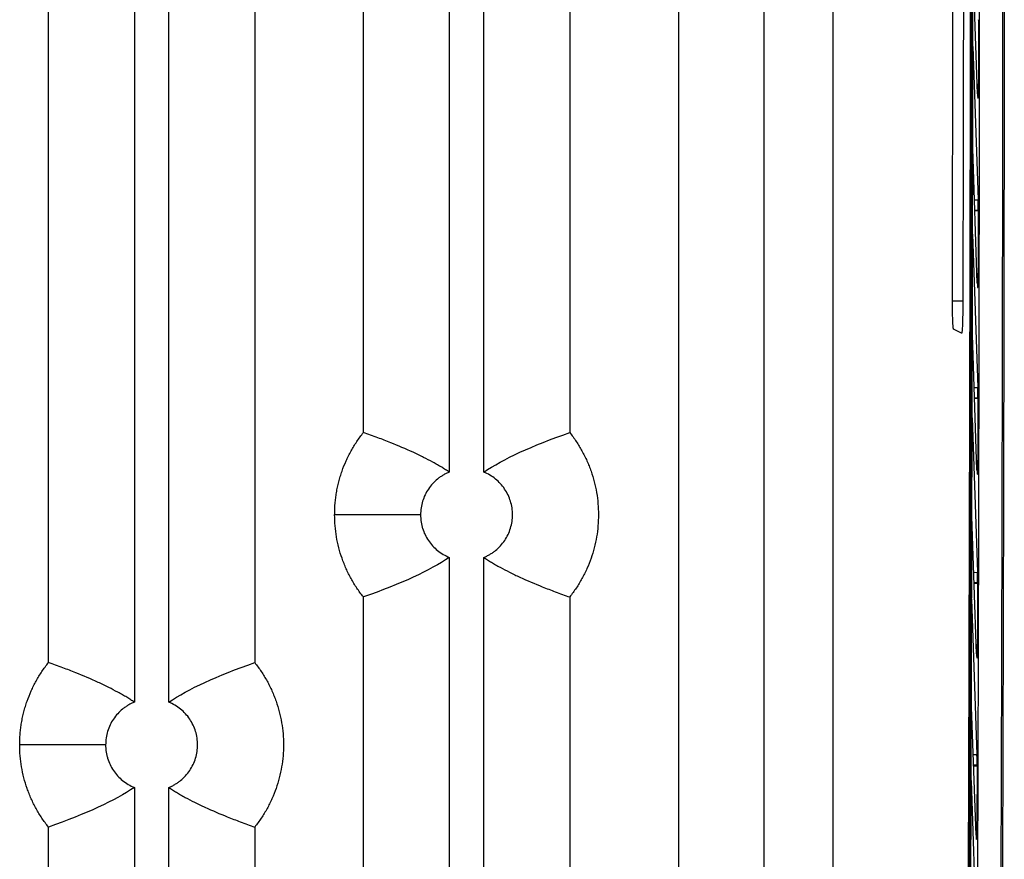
# Model space of a CAD drawing. Header units: millimetres. Extents: x 156812 to 157936, y 112087 to 113571.
# Tile 8 of 204: x 156943 to 156986, y 112786 to 112822. Entities that reach past the tile are written whole.
import ezdxf

# ---------------------------------------------------------------- set-up
doc = ezdxf.new("R2010")
doc.units = ezdxf.units.MM

msp = doc.modelspace()

# ---------------------------------------------------------------- linework, layer by layer
at = {"color": 7, "linetype": 'Continuous', "lineweight": 25}
for p, q in [((156978.428, 112667.911), (156978.427, 113032.064)), ((156971.69, 112988.034), (156971.69, 112685.261)), ((156975.427, 112681.525), (156975.427, 112986.569)), ((156961.727, 112864.21), (156961.727, 112802.744)), ((156963.227, 112802.744), (156963.227, 112864.21)), ((156957.99, 112804.464), (156957.99, 112862.489)), ((156966.963, 112862.489), (156966.963, 112804.464)), ((156948.027, 112854.21), (156948.027, 112792.744)), ((156949.527, 112792.744), (156949.527, 112854.21)), ((156944.29, 112794.464), (156944.29, 112852.489)), ((156953.263, 112845.308), (156953.263, 112794.464)), ((156984.705, 112819.193), (156984.506, 112824.964)), ((156984.5, 112821.245), (156984.73, 112814.578)), ((156984.694, 112810.957), (156984.493, 112816.811)), ((156984.57, 112814.577), (156984.73, 112814.578)), ((156984.585, 112814.133), (156984.736, 112814.133)), ((156984.736, 112814.109), (156984.586, 112814.109)), ((156984.487, 112813.092), (156984.716, 112806.424)), ((156984.68, 112811.374), (156984.732, 112811.374)), ((156983.611, 112810.191), (156984.064, 112810.191)), ((156984.011, 112808.786), (156983.661, 112808.961)), ((156984.679, 112802.843), (156984.478, 112808.706)), ((156984.556, 112806.423), (156984.716, 112806.424)), ((156984.572, 112805.979), (156984.723, 112805.979)), ((156984.723, 112805.945), (156984.573, 112805.945)), ((156984.468, 112805.108), (156984.699, 112798.388)), ((156984.665, 112803.25), (156984.717, 112803.25)), ((156960.477, 112800.89), (156956.74, 112800.89)), ((156984.661, 112794.846), (156984.455, 112800.821)), ((156961.727, 112799.036), (156961.727, 112730.744)), ((156963.227, 112730.744), (156963.227, 112799.036)), ((156984.539, 112798.387), (156984.699, 112798.388)), ((156984.554, 112797.943), (156984.705, 112797.943)), ((156984.705, 112797.899), (156984.556, 112797.899)), ((156957.99, 112732.464), (156957.99, 112797.315)), ((156966.963, 112797.315), (156966.963, 112732.464)), ((156984.445, 112797.223), (156984.678, 112790.466)), ((156984.647, 112795.243), (156984.698, 112795.243)), ((156984.638, 112786.961), (156984.433, 112792.936)), ((156946.777, 112790.89), (156943.04, 112790.89)), ((156984.518, 112790.465), (156984.678, 112790.466)), ((156984.533, 112790.021), (156984.684, 112790.021)), ((156984.684, 112789.968), (156984.535, 112789.968)), ((156984.422, 112789.338), (156984.652, 112782.654)), ((156948.027, 112789.036), (156948.027, 112710.744)), ((156949.527, 112710.744), (156949.527, 112789.036)), ((156944.29, 112712.464), (156944.29, 112787.315)), ((156953.263, 112787.315), (156953.263, 112737.67)), ((156984.625, 112787.349), (156984.676, 112787.349))]:
    msp.add_line(p, q, dxfattribs=at)
for points, knots in [([(156984.467, 112863.811), (156984.467, 112862.857), (156984.467, 112860.951), (156984.467, 112858.091), (156984.467, 112855.232), (156984.466, 112852.373), (156984.465, 112849.514), (156984.463, 112846.656), (156984.461, 112843.798), (156984.459, 112840.941), (156984.457, 112838.083), (156984.454, 112835.226), (156984.45, 112832.37), (156984.447, 112829.513), (156984.443, 112826.657), (156984.438, 112823.802), (156984.434, 112820.946), (156984.429, 112818.091), (156984.423, 112815.237), (156984.417, 112812.382), (156984.411, 112809.528), (156984.405, 112806.675), (156984.396, 112802.882), (156984.384, 112798.152), (156984.368, 112792.487), (156984.35, 112786.826), (156984.331, 112781.169), (156984.311, 112775.517), (156984.289, 112769.869), (156984.266, 112764.226), (156984.242, 112758.587), (156984.216, 112752.953), (156984.189, 112747.322), (156984.17, 112743.573), (156984.16, 112741.698)], [0, 0, 0, 0, 0.023337, 0.046672, 0.070004, 0.093334, 0.116662, 0.139988, 0.163313, 0.186637, 0.20996, 0.233283, 0.256605, 0.279928, 0.303251, 0.326576, 0.349901, 0.373227, 0.396555, 0.419886, 0.443218, 0.466553, 0.489891, 0.536281, 0.582661, 0.629033, 0.6754, 0.721763, 0.768124, 0.814488, 0.860854, 0.907227, 0.953608, 1, 1, 1, 1]), ([(156983.6, 112666.254), (156983.608, 112667.189), (156983.625, 112669.058), (156983.649, 112671.866), (156983.672, 112674.676), (156983.695, 112677.488), (156983.718, 112680.302), (156983.741, 112683.119), (156983.763, 112685.937), (156983.785, 112688.758), (156983.806, 112691.581), (156983.827, 112694.407), (156983.848, 112697.234), (156983.868, 112700.064), (156983.888, 112702.896), (156983.908, 112705.731), (156983.927, 112708.567), (156983.946, 112711.406), (156983.985, 112717.314), (156984.041, 112726.303), (156984.109, 112738.396), (156984.171, 112750.517), (156984.226, 112762.655), (156984.275, 112774.805), (156984.317, 112786.964), (156984.353, 112799.14), (156984.377, 112809.068), (156984.392, 112816.737), (156984.402, 112822.144), (156984.41, 112827.551), (156984.417, 112832.959), (156984.423, 112838.368), (156984.428, 112843.779), (156984.431, 112849.19), (156984.433, 112854.602), (156984.433, 112858.211), (156984.433, 112860.015)], [0, 0, 0, 0, 0.014769, 0.029536, 0.044302, 0.059067, 0.073831, 0.088595, 0.103357, 0.11812, 0.132883, 0.147645, 0.162408, 0.177172, 0.191936, 0.206701, 0.221467, 0.236234, 0.251003, 0.313602, 0.376187, 0.438771, 0.50137, 0.563812, 0.626239, 0.688664, 0.751104, 0.778767, 0.806425, 0.834079, 0.861731, 0.889382, 0.917033, 0.944685, 0.972341, 1, 1, 1, 1]), ([(156984.114, 112845.678), (156984.114, 112844.767), (156984.113, 112842.946), (156984.11, 112840.214), (156984.108, 112837.483), (156984.105, 112834.752), (156984.102, 112832.022), (156984.098, 112829.291), (156984.094, 112826.562), (156984.09, 112823.832), (156984.085, 112821.103), (156984.081, 112818.375), (156984.075, 112815.646), (156984.07, 112812.919), (156984.066, 112811.1), (156984.064, 112810.191)], [0, 0, 0, 0, 0.076933, 0.153861, 0.230785, 0.307706, 0.384624, 0.461541, 0.538458, 0.615375, 0.692294, 0.769214, 0.846138, 0.923067, 1, 1, 1, 1]), ([(156983.61, 112810.556), (156983.612, 112811.453), (156983.616, 112813.246), (156983.621, 112815.937), (156983.626, 112818.628), (156983.631, 112821.319), (156983.636, 112824.011), (156983.64, 112826.703), (156983.644, 112829.395), (156983.647, 112832.088), (156983.651, 112834.782), (156983.654, 112837.475), (156983.656, 112840.169), (156983.658, 112842.864), (156983.66, 112844.66), (156983.66, 112845.558)], [0, 0, 0, 0, 0.076933, 0.153862, 0.230786, 0.307706, 0.384625, 0.461542, 0.538459, 0.615376, 0.692294, 0.769215, 0.846139, 0.923067, 1, 1, 1, 1]), ([(156985.867, 112841.874), (156985.867, 112841.12), (156985.868, 112839.615), (156985.868, 112837.361), (156985.868, 112835.112), (156985.868, 112832.87), (156985.868, 112830.634), (156985.867, 112828.404), (156985.866, 112826.181), (156985.864, 112823.963), (156985.862, 112821.752), (156985.86, 112819.548), (156985.858, 112817.35), (156985.855, 112815.158), (156985.852, 112812.973), (156985.849, 112810.794), (156985.845, 112808.622), (156985.842, 112806.457), (156985.837, 112804.298), (156985.833, 112802.145), (156985.828, 112800), (156985.823, 112797.861), (156985.818, 112795.729), (156985.812, 112793.604), (156985.806, 112791.485), (156985.8, 112789.373), (156985.794, 112787.269), (156985.787, 112785.171), (156985.78, 112783.08), (156985.773, 112780.995), (156985.766, 112778.918), (156985.758, 112776.848), (156985.75, 112774.785), (156985.742, 112772.729), (156985.734, 112770.68), (156985.725, 112768.638), (156985.716, 112766.603), (156985.707, 112764.575), (156985.697, 112762.555), (156985.688, 112760.541), (156985.678, 112758.535), (156985.671, 112757.201), (156985.668, 112756.534)], [0, 0, 0, 0, 0.026403, 0.052735, 0.078994, 0.105182, 0.131298, 0.157342, 0.183314, 0.209215, 0.235043, 0.2608, 0.286484, 0.312097, 0.337637, 0.363106, 0.388503, 0.413828, 0.43908, 0.464261, 0.48937, 0.514407, 0.539371, 0.564264, 0.589085, 0.613833, 0.638509, 0.663114, 0.687646, 0.712106, 0.736494, 0.76081, 0.785054, 0.809225, 0.833325, 0.857352, 0.881307, 0.90519, 0.929001, 0.952739, 0.976406, 1, 1, 1, 1]), ([(156984.598, 112756.826), (156984.602, 112757.601), (156984.609, 112759.151), (156984.621, 112761.477), (156984.632, 112763.804), (156984.643, 112766.133), (156984.653, 112768.462), (156984.663, 112770.793), (156984.673, 112773.124), (156984.682, 112775.457), (156984.691, 112777.791), (156984.7, 112780.126), (156984.708, 112782.462), (156984.716, 112784.799), (156984.723, 112787.137), (156984.73, 112789.477), (156984.737, 112791.817), (156984.743, 112794.159), (156984.75, 112796.502), (156984.757, 112799.564), (156984.765, 112803.347), (156984.774, 112807.85), (156984.781, 112812.355), (156984.787, 112816.861), (156984.792, 112821.367), (156984.795, 112825.876), (156984.797, 112830.385), (156984.798, 112834.895), (156984.797, 112837.902), (156984.797, 112839.406)], [0, 0, 0, 0, 0.028354, 0.056704, 0.08505, 0.113393, 0.141734, 0.170072, 0.198408, 0.226744, 0.255079, 0.283414, 0.31175, 0.340087, 0.368426, 0.396766, 0.42511, 0.453457, 0.481808, 0.510163, 0.564607, 0.619036, 0.673457, 0.727872, 0.782285, 0.836701, 0.891123, 0.945554, 1, 1, 1, 1]), ([(156985.798, 112839.406), (156985.799, 112838.61), (156985.799, 112837.018), (156985.799, 112834.63), (156985.799, 112832.242), (156985.798, 112829.854), (156985.797, 112827.467), (156985.796, 112825.08), (156985.794, 112822.693), (156985.792, 112820.307), (156985.79, 112817.921), (156985.787, 112815.535), (156985.784, 112813.15), (156985.78, 112810.765), (156985.776, 112808.38), (156985.772, 112805.996), (156985.767, 112803.611), (156985.762, 112801.228), (156985.755, 112798.232), (156985.746, 112794.626), (156985.734, 112790.412), (156985.721, 112786.201), (156985.707, 112781.993), (156985.692, 112777.789), (156985.676, 112773.589), (156985.658, 112769.392), (156985.64, 112765.199), (156985.62, 112761.009), (156985.606, 112758.219), (156985.599, 112756.824)], [0, 0, 0, 0, 0.028825, 0.057645, 0.086462, 0.115276, 0.144087, 0.172897, 0.201705, 0.230512, 0.259319, 0.288127, 0.316935, 0.345745, 0.374557, 0.403372, 0.43219, 0.461011, 0.489838, 0.540872, 0.591893, 0.642906, 0.693912, 0.744915, 0.795919, 0.846926, 0.89794, 0.948963, 1, 1, 1, 1]), ([(156984.72, 112819.005), (156984.721, 112819.005), (156984.723, 112819.007), (156984.725, 112819.02), (156984.728, 112819.039), (156984.73, 112819.062), (156984.731, 112819.089), (156984.733, 112819.118), (156984.734, 112819.148), (156984.736, 112819.178), (156984.738, 112819.235), (156984.74, 112819.331), (156984.742, 112819.472), (156984.742, 112819.571), (156984.742, 112819.62)], [0, 0, 0, 0, 0.0772511, 0.1500698, 0.2184546, 0.2824045, 0.3419182, 0.3969948, 0.4476334, 0.4938332, 0.5355936, 0.6957769, 0.850578, 1, 1, 1, 1]), ([(156984.705, 112819.193), (156984.705, 112819.176), (156984.707, 112819.139), (156984.709, 112819.089), (156984.712, 112819.045), (156984.716, 112819.012), (156984.719, 112819.007), (156984.72, 112819.005)], [0, 0, 0, 0, 0.14903, 0.32356, 0.523576, 0.749062, 1, 1, 1, 1]), ([(156984.71, 112810.768), (156984.711, 112810.769), (156984.713, 112810.771), (156984.715, 112810.787), (156984.718, 112810.809), (156984.72, 112810.837), (156984.722, 112810.868), (156984.723, 112810.901), (156984.725, 112810.934), (156984.727, 112810.993), (156984.729, 112811.089), (156984.731, 112811.228), (156984.732, 112811.326), (156984.732, 112811.374)], [0, 0, 0, 0, 0.086701, 0.167766, 0.243194, 0.312982, 0.377129, 0.435633, 0.488493, 0.535707, 0.695985, 0.850748, 1, 1, 1, 1]), ([(156983.61, 112810.461), (156983.61, 112810.476), (156983.61, 112810.508), (156983.61, 112810.54), (156983.61, 112810.556)], [0, 0, 0, 0, 0.491043, 1, 1, 1, 1]), ([(156984.694, 112810.957), (156984.695, 112810.94), (156984.696, 112810.903), (156984.699, 112810.853), (156984.702, 112810.809), (156984.706, 112810.775), (156984.708, 112810.771), (156984.71, 112810.768)], [0, 0, 0, 0, 0.149024, 0.32355, 0.523566, 0.749055, 1, 1, 1, 1]), ([(156983.661, 112808.961), (156983.66, 112808.963), (156983.656, 112808.966), (156983.652, 112808.985), (156983.647, 112809.014), (156983.643, 112809.054), (156983.639, 112809.104), (156983.635, 112809.165), (156983.631, 112809.237), (156983.628, 112809.32), (156983.625, 112809.413), (156983.62, 112809.547), (156983.616, 112809.726), (156983.612, 112809.959), (156983.61, 112810.205), (156983.61, 112810.375), (156983.61, 112810.461)], [0, 0, 0, 0, 0.058987, 0.116193, 0.172023, 0.226913, 0.281321, 0.335717, 0.390572, 0.446345, 0.503472, 0.562361, 0.674431, 0.782493, 0.889883, 1, 1, 1, 1]), ([(156984.064, 112810.191), (156984.064, 112810.153), (156984.064, 112810.075), (156984.063, 112809.961), (156984.062, 112809.849), (156984.061, 112809.74), (156984.058, 112809.575), (156984.054, 112809.366), (156984.047, 112809.162), (156984.04, 112809.01), (156984.033, 112808.907), (156984.026, 112808.836), (156984.019, 112808.794), (156984.014, 112808.789), (156984.012, 112808.786)], [0, 0, 0, 0, 0.051584, 0.102731, 0.153752, 0.204959, 0.256659, 0.391962, 0.527554, 0.628468, 0.729636, 0.820088, 0.909644, 1, 1, 1, 1]), ([(156984.723, 112805.979), (156984.723, 112806.005), (156984.723, 112806.058), (156984.722, 112806.137), (156984.721, 112806.214), (156984.72, 112806.289), (156984.718, 112806.361), (156984.717, 112806.403), (156984.716, 112806.424)], [0, 0, 0, 0, 0.158862, 0.320843, 0.485946, 0.654172, 0.825523, 1, 1, 1, 1]), ([(156956.74, 112800.89), (156956.741, 112800.97), (156956.743, 112801.132), (156956.758, 112801.373), (156956.783, 112801.612), (156956.819, 112801.85), (156956.864, 112802.086), (156956.919, 112802.32), (156956.985, 112802.553), (156957.085, 112802.86), (156957.233, 112803.235), (156957.449, 112803.666), (156957.698, 112804.079), (156957.892, 112804.336), (156957.99, 112804.464)], [0, 0, 0, 0, 0.062865, 0.125406, 0.187733, 0.249956, 0.312188, 0.374541, 0.437126, 0.500053, 0.625434, 0.749956, 0.874514, 1, 1, 1, 1]), ([(156961.727, 112802.744), (156961.674, 112802.779), (156961.563, 112802.852), (156961.392, 112802.958), (156961.207, 112803.067), (156960.946, 112803.213), (156960.593, 112803.397), (156959.983, 112803.689), (156959.318, 112803.97), (156958.597, 112804.248), (156958.199, 112804.39), (156957.99, 112804.464)], [0, 0, 0, 0, 0.042538, 0.088481, 0.137831, 0.190588, 0.298524, 0.420782, 0.680606, 0.832022, 1, 1, 1, 1]), ([(156966.963, 112804.464), (156967.013, 112804.4), (156967.112, 112804.273), (156967.25, 112804.075), (156967.379, 112803.872), (156967.5, 112803.664), (156967.612, 112803.451), (156967.714, 112803.234), (156967.808, 112803.011), (156967.977, 112802.559), (156968.16, 112801.855), (156968.24, 112800.89), (156968.16, 112799.925), (156967.957, 112799.143), (156967.72, 112798.545), (156967.504, 112798.113), (156967.255, 112797.7), (156967.061, 112797.444), (156966.963, 112797.315)], [0, 0, 0, 0, 0.031448, 0.062734, 0.093913, 0.12504, 0.156172, 0.187364, 0.218672, 0.250151, 0.375018, 0.500026, 0.624894, 0.749902, 0.812624, 0.874916, 0.937226, 1, 1, 1, 1]), ([(156984.695, 112802.654), (156984.696, 112802.655), (156984.698, 112802.657), (156984.701, 112802.672), (156984.703, 112802.695), (156984.705, 112802.726), (156984.707, 112802.762), (156984.709, 112802.804), (156984.711, 112802.85), (156984.712, 112802.898), (156984.713, 112802.948), (156984.714, 112803), (156984.715, 112803.052), (156984.716, 112803.103), (156984.717, 112803.153), (156984.717, 112803.202), (156984.717, 112803.234), (156984.717, 112803.25)], [0, 0, 0, 0, 0.084038, 0.165596, 0.244673, 0.32127, 0.395385, 0.467018, 0.536169, 0.602838, 0.667024, 0.728727, 0.787948, 0.844685, 0.898939, 0.950711, 1, 1, 1, 1]), ([(156961.727, 112802.744), (156961.681, 112802.724), (156961.59, 112802.685), (156961.46, 112802.614), (156961.335, 112802.534), (156961.177, 112802.415), (156960.996, 112802.246), (156960.812, 112802.012), (156960.664, 112801.754), (156960.558, 112801.477), (156960.489, 112801.186), (156960.481, 112800.989), (156960.477, 112800.89)], [0, 0, 0, 0, 0.062618, 0.124948, 0.187335, 0.250126, 0.374874, 0.500083, 0.624831, 0.75004, 0.874905, 1, 1, 1, 1]), ([(156963.227, 112799.036), (156963.272, 112799.055), (156963.363, 112799.094), (156963.493, 112799.165), (156963.618, 112799.245), (156963.776, 112799.364), (156963.957, 112799.534), (156964.141, 112799.767), (156964.289, 112800.025), (156964.432, 112800.394), (156964.506, 112800.89), (156964.432, 112801.384), (156964.289, 112801.753), (156964.141, 112802.011), (156963.957, 112802.246), (156963.74, 112802.448), (156963.497, 112802.621), (156963.317, 112802.703), (156963.227, 112802.744)], [0, 0, 0, 0, 0.0313332, 0.0625226, 0.0937409, 0.1251608, 0.1875831, 0.2502369, 0.3126593, 0.375313, 0.5000417, 0.6247703, 0.6871927, 0.7498464, 0.8122688, 0.8749226, 0.9374036, 1, 1, 1, 1]), ([(156984.679, 112802.843), (156984.68, 112802.826), (156984.682, 112802.788), (156984.684, 112802.739), (156984.687, 112802.695), (156984.691, 112802.661), (156984.694, 112802.657), (156984.695, 112802.654)], [0, 0, 0, 0, 0.149034, 0.323566, 0.523581, 0.749066, 1, 1, 1, 1]), ([(156957.99, 112797.315), (156957.94, 112797.379), (156957.841, 112797.506), (156957.703, 112797.704), (156957.574, 112797.907), (156957.453, 112798.115), (156957.341, 112798.328), (156957.239, 112798.546), (156957.145, 112798.768), (156957.032, 112799.071), (156956.914, 112799.456), (156956.814, 112799.928), (156956.751, 112800.406), (156956.744, 112800.728), (156956.74, 112800.89)], [0, 0, 0, 0, 0.062865, 0.125406, 0.187733, 0.249956, 0.312188, 0.374541, 0.437126, 0.500053, 0.625434, 0.749956, 0.874514, 1, 1, 1, 1]), ([(156960.477, 112800.89), (156960.478, 112800.84), (156960.48, 112800.741), (156960.497, 112800.594), (156960.524, 112800.448), (156960.575, 112800.257), (156960.664, 112800.026), (156960.812, 112799.768), (156960.996, 112799.534), (156961.213, 112799.331), (156961.456, 112799.158), (156961.636, 112799.077), (156961.727, 112799.036)], [0, 0, 0, 0, 0.062618, 0.124948, 0.187335, 0.250126, 0.374874, 0.500083, 0.624831, 0.75004, 0.874905, 1, 1, 1, 1]), ([(156963.227, 112799.036), (156963.279, 112799), (156963.39, 112798.927), (156963.561, 112798.821), (156963.746, 112798.713), (156964.007, 112798.566), (156964.36, 112798.382), (156964.97, 112798.091), (156965.635, 112797.81), (156966.356, 112797.531), (156966.754, 112797.389), (156966.963, 112797.315)], [0, 0, 0, 0, 0.042538, 0.088481, 0.137831, 0.190588, 0.298524, 0.420782, 0.680606, 0.832022, 1, 1, 1, 1]), ([(156984.705, 112797.943), (156984.705, 112797.969), (156984.705, 112798.022), (156984.705, 112798.101), (156984.704, 112798.178), (156984.702, 112798.253), (156984.701, 112798.325), (156984.7, 112798.367), (156984.699, 112798.388)], [0, 0, 0, 0, 0.15882, 0.320776, 0.48587, 0.654105, 0.825481, 1, 1, 1, 1]), ([(156984.676, 112794.657), (156984.677, 112794.658), (156984.679, 112794.66), (156984.682, 112794.675), (156984.684, 112794.697), (156984.686, 112794.727), (156984.688, 112794.762), (156984.69, 112794.803), (156984.692, 112794.848), (156984.693, 112794.895), (156984.695, 112794.945), (156984.696, 112794.995), (156984.697, 112795.046), (156984.697, 112795.097), (156984.698, 112795.147), (156984.698, 112795.195), (156984.698, 112795.227), (156984.698, 112795.243)], [0, 0, 0, 0, 0.083607, 0.164795, 0.243564, 0.319913, 0.393843, 0.465353, 0.534442, 0.601111, 0.665359, 0.727185, 0.78659, 0.843574, 0.898137, 0.950279, 1, 1, 1, 1]), ([(156984.661, 112794.846), (156984.661, 112794.828), (156984.663, 112794.791), (156984.665, 112794.742), (156984.669, 112794.697), (156984.672, 112794.664), (156984.675, 112794.66), (156984.676, 112794.657)], [0, 0, 0, 0, 0.149753, 0.324644, 0.524659, 0.749784, 1, 1, 1, 1]), ([(156943.04, 112790.89), (156943.041, 112790.97), (156943.043, 112791.132), (156943.058, 112791.373), (156943.083, 112791.612), (156943.119, 112791.85), (156943.164, 112792.086), (156943.219, 112792.32), (156943.285, 112792.553), (156943.385, 112792.86), (156943.533, 112793.235), (156943.749, 112793.666), (156943.998, 112794.079), (156944.192, 112794.336), (156944.29, 112794.464)], [0, 0, 0, 0, 0.062865, 0.125406, 0.187733, 0.249956, 0.312188, 0.374541, 0.437126, 0.500053, 0.625434, 0.749956, 0.874514, 1, 1, 1, 1]), ([(156948.027, 112792.744), (156947.974, 112792.779), (156947.863, 112792.852), (156947.692, 112792.958), (156947.507, 112793.067), (156947.246, 112793.213), (156946.893, 112793.397), (156946.283, 112793.689), (156945.618, 112793.97), (156944.897, 112794.248), (156944.499, 112794.39), (156944.29, 112794.464)], [0, 0, 0, 0, 0.042538, 0.088481, 0.137831, 0.190588, 0.298524, 0.420782, 0.680606, 0.832022, 1, 1, 1, 1]), ([(156953.263, 112794.464), (156953.313, 112794.4), (156953.412, 112794.273), (156953.55, 112794.075), (156953.679, 112793.872), (156953.8, 112793.664), (156953.912, 112793.451), (156954.014, 112793.234), (156954.108, 112793.011), (156954.277, 112792.559), (156954.46, 112791.855), (156954.54, 112790.89), (156954.46, 112789.925), (156954.257, 112789.143), (156954.02, 112788.545), (156953.804, 112788.113), (156953.555, 112787.7), (156953.361, 112787.444), (156953.263, 112787.315)], [0, 0, 0, 0, 0.031448, 0.062734, 0.093913, 0.12504, 0.156172, 0.187364, 0.218672, 0.250151, 0.375018, 0.500026, 0.624894, 0.749902, 0.812624, 0.874916, 0.937226, 1, 1, 1, 1]), ([(156948.027, 112792.744), (156947.981, 112792.724), (156947.89, 112792.685), (156947.76, 112792.614), (156947.635, 112792.534), (156947.477, 112792.415), (156947.296, 112792.246), (156947.112, 112792.012), (156946.964, 112791.754), (156946.858, 112791.477), (156946.789, 112791.186), (156946.781, 112790.989), (156946.777, 112790.89)], [0, 0, 0, 0, 0.062618, 0.124948, 0.187335, 0.250126, 0.374874, 0.500083, 0.624831, 0.75004, 0.874905, 1, 1, 1, 1]), ([(156949.527, 112789.036), (156949.572, 112789.055), (156949.663, 112789.094), (156949.793, 112789.165), (156949.918, 112789.245), (156950.076, 112789.364), (156950.257, 112789.534), (156950.441, 112789.767), (156950.589, 112790.025), (156950.732, 112790.394), (156950.806, 112790.89), (156950.732, 112791.384), (156950.589, 112791.753), (156950.441, 112792.011), (156950.257, 112792.246), (156950.04, 112792.448), (156949.797, 112792.621), (156949.617, 112792.703), (156949.527, 112792.744)], [0, 0, 0, 0, 0.031333, 0.062523, 0.093741, 0.125161, 0.187583, 0.250237, 0.312659, 0.375313, 0.500042, 0.62477, 0.687193, 0.749846, 0.812269, 0.874923, 0.937404, 1, 1, 1, 1]), ([(156944.29, 112787.315), (156944.24, 112787.379), (156944.141, 112787.506), (156944.003, 112787.704), (156943.874, 112787.907), (156943.753, 112788.115), (156943.641, 112788.328), (156943.539, 112788.546), (156943.445, 112788.768), (156943.332, 112789.071), (156943.214, 112789.456), (156943.114, 112789.928), (156943.051, 112790.406), (156943.044, 112790.728), (156943.04, 112790.89)], [0, 0, 0, 0, 0.062865, 0.125406, 0.187733, 0.249956, 0.312188, 0.374541, 0.437126, 0.500053, 0.625434, 0.749956, 0.874514, 1, 1, 1, 1]), ([(156946.777, 112790.89), (156946.778, 112790.84), (156946.78, 112790.741), (156946.797, 112790.594), (156946.824, 112790.448), (156946.875, 112790.257), (156946.964, 112790.026), (156947.112, 112789.768), (156947.296, 112789.534), (156947.513, 112789.331), (156947.756, 112789.158), (156947.936, 112789.077), (156948.027, 112789.036)], [0, 0, 0, 0, 0.062618, 0.124948, 0.187335, 0.250126, 0.374874, 0.500083, 0.624831, 0.75004, 0.874905, 1, 1, 1, 1]), ([(156984.684, 112790.021), (156984.684, 112790.048), (156984.684, 112790.1), (156984.683, 112790.179), (156984.682, 112790.257), (156984.681, 112790.332), (156984.68, 112790.403), (156984.678, 112790.445), (156984.678, 112790.466)], [0, 0, 0, 0, 0.158776, 0.320705, 0.485791, 0.654034, 0.825437, 1, 1, 1, 1]), ([(156949.527, 112789.036), (156949.579, 112789), (156949.69, 112788.927), (156949.861, 112788.821), (156950.046, 112788.713), (156950.307, 112788.566), (156950.66, 112788.382), (156951.27, 112788.091), (156951.935, 112787.81), (156952.656, 112787.531), (156953.054, 112787.389), (156953.263, 112787.315)], [0, 0, 0, 0, 0.0425376, 0.0884813, 0.1378313, 0.1905875, 0.2985239, 0.4207821, 0.6806064, 0.832022, 1, 1, 1, 1]), ([(156984.654, 112786.773), (156984.655, 112786.773), (156984.657, 112786.775), (156984.659, 112786.79), (156984.661, 112786.812), (156984.664, 112786.841), (156984.666, 112786.876), (156984.667, 112786.916), (156984.669, 112786.96), (156984.671, 112787.006), (156984.672, 112787.055), (156984.673, 112787.105), (156984.674, 112787.155), (156984.675, 112787.205), (156984.675, 112787.254), (156984.676, 112787.302), (156984.676, 112787.334), (156984.676, 112787.349)], [0, 0, 0, 0, 0.083679, 0.164929, 0.243749, 0.32014, 0.394101, 0.465632, 0.534731, 0.6014, 0.665637, 0.727443, 0.786818, 0.84376, 0.898272, 0.950351, 1, 1, 1, 1]), ([(156984.638, 112786.961), (156984.639, 112786.944), (156984.64, 112786.906), (156984.643, 112786.857), (156984.646, 112786.813), (156984.65, 112786.779), (156984.652, 112786.775), (156984.654, 112786.773)], [0, 0, 0, 0, 0.149688, 0.324546, 0.524561, 0.749718, 1, 1, 1, 1])]:
    msp.add_open_spline(points, degree=3, knots=knots, dxfattribs=at)
for points in [[(156984.259, 112747.533), (156984.443, 112784.627), (156984.535, 112822.048), (156984.536, 112859.522)], [(156984.745, 112822.397), (156984.744, 112821.471), (156984.743, 112820.545), (156984.742, 112819.62)], [(156984.745, 112822.397), (156984.745, 112822.402), (156984.745, 112822.407), (156984.745, 112822.412)], [(156984.736, 112814.133), (156984.734, 112814.298), (156984.732, 112814.461), (156984.73, 112814.578)], [(156984.736, 112814.109), (156984.735, 112813.197), (156984.733, 112812.285), (156984.732, 112811.374)], [(156984.736, 112814.109), (156984.736, 112814.117), (156984.736, 112814.125), (156984.736, 112814.133)], [(156984.012, 112808.786), (156984.011, 112808.786), (156984.011, 112808.786), (156984.011, 112808.786)], [(156984.723, 112805.945), (156984.721, 112805.046), (156984.719, 112804.148), (156984.717, 112803.25)], [(156984.723, 112805.945), (156984.723, 112805.956), (156984.723, 112805.967), (156984.723, 112805.979)], [(156963.227, 112802.744), (156964.077, 112803.317), (156965.323, 112803.891), (156966.963, 112804.464)], [(156961.727, 112799.036), (156960.876, 112798.462), (156959.63, 112797.888), (156957.99, 112797.315)], [(156984.705, 112797.899), (156984.703, 112797.014), (156984.701, 112796.128), (156984.698, 112795.243)], [(156984.705, 112797.899), (156984.705, 112797.914), (156984.705, 112797.929), (156984.705, 112797.943)], [(156949.527, 112792.744), (156950.377, 112793.317), (156951.623, 112793.891), (156953.263, 112794.464)], [(156984.684, 112789.968), (156984.684, 112789.986), (156984.684, 112790.004), (156984.684, 112790.021)], [(156984.684, 112789.968), (156984.681, 112789.095), (156984.679, 112788.222), (156984.676, 112787.349)], [(156948.027, 112789.036), (156947.176, 112788.462), (156945.93, 112787.888), (156944.29, 112787.315)]]:
    msp.add_open_spline(points, degree=3, dxfattribs=at)

doc.saveas('drawing.dxf')
